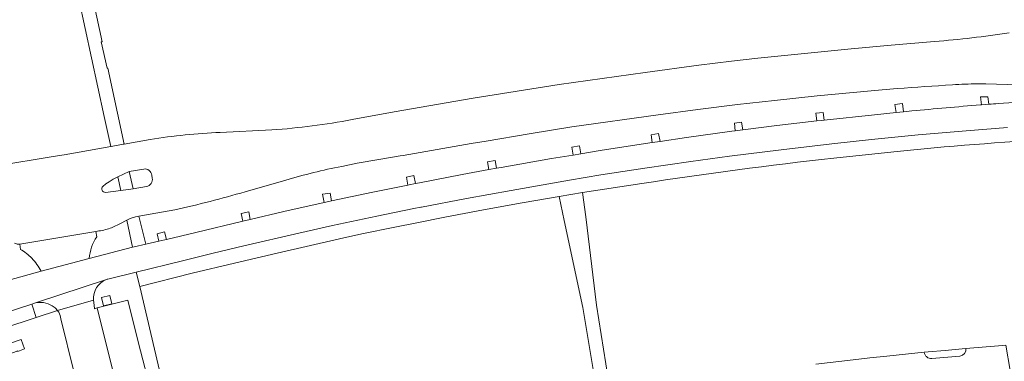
# Model space of a CAD drawing. Extents: x 152048 to 156914, y 461460 to 468786.
# Tile 232 of 256: x 154673 to 154814, y 468211 to 468260. Entities that reach past the tile are written whole.
import ezdxf

# ---------------------------------------------------------------- set-up
doc = ezdxf.new("R2010")
doc.units = 0
doc.header["$LTSCALE"] = 0.75
for name, color, linetype, lineweight in [('B-RO-VH-VERHARDING_ASFALT-GV', 251, 'CONTINUOUS', 18), ('B-RO-VH-VERHARDING_BETONSTRAATSTEEN-GV', 251, 'CONTINUOUS', 18), ('B-RO-VH-VERHARDING_TEGEL-GV', 251, 'CONTINUOUS', 18)]:
    doc.layers.add(name, color=color, linetype=linetype, lineweight=lineweight)

msp = doc.modelspace()

# ---------------------------------------------------------------- linework, layer by layer
at = {"layer": 'B-RO-VH-VERHARDING_ASFALT-GV'}
for points in [[(154814.612, 468257.796, -0.0161914), (154803.933, 468256.573)], [(154814.612, 468257.796, -0.0161914), (154803.933, 468256.573)], [(154798.591, 468249.828, -0.0041803), (154806.481, 468250.367)], [(154798.591, 468249.828, -0.0041803), (154806.481, 468250.367)], [(154806.481, 468250.367, -0.0091543), (154810.084, 468250.52)], [(154806.481, 468250.367, -0.0091543), (154810.084, 468250.52)], [(154810.477, 468247.495, 0.0028562), (154800.658, 468246.623)], [(154810.477, 468247.495, 0.0028562), (154800.658, 468246.623)], [(154813.016, 468247.673, 0.003036), (154811.683, 468247.589)], [(154813.016, 468247.673, 0.003036), (154811.683, 468247.589)], [(154720.52, 468245.378, -0.0273947), (154709.055, 468243.904)], [(154720.52, 468245.378, -0.0273947), (154709.055, 468243.904)], [(154701.643, 468243.551, 0.0264476), (154691.622, 468242.542)], [(154701.643, 468243.551, 0.0264476), (154691.622, 468242.542)], [(154711.025, 468236.711, -0.0241934), (154719.036, 468238.685)], [(154711.025, 468236.711, -0.0241934), (154719.036, 468238.685)], [(154690.698, 468238.303, -0.4307798), (154691.841, 468237.429)], [(154690.698, 468238.303, -0.4307798), (154691.841, 468237.429)], [(154685.231, 468234.964, -0.7214715), (154684.84, 468235.817)], [(154685.231, 468234.964, -0.7214715), (154684.84, 468235.817)], [(154691.914, 468237.001, -0.4018968), (154691.096, 468235.793)], [(154691.914, 468237.001, -0.4018968), (154691.096, 468235.793)], [(154695.133, 468232.452, 0.0148165), (154705.202, 468235.035)], [(154695.133, 468232.452, 0.0148165), (154705.202, 468235.035)], [(154686.48, 468230.065, 0.0283503), (154687.255, 468230.455)], [(154686.48, 468230.065, 0.0283503), (154687.255, 468230.455)], [(154683.818, 468229.366, 0.028752), (154684.761, 468229.515)], [(154683.818, 468229.366, 0.028752), (154684.761, 468229.515)], [(154684.761, 468229.515, 0.0286242), (154685.67, 468229.757)], [(154684.761, 468229.515, 0.0286242), (154685.67, 468229.757)], [(154685.67, 468229.757, 0.0270106), (154686.48, 468230.065)], [(154685.67, 468229.757, 0.0270106), (154686.48, 468230.065)], [(154672.191, 468227.706, 0.157959), (154672.952, 468227.528)], [(154672.191, 468227.706, 0.157959), (154672.952, 468227.528)]]:
    msp.add_lwpolyline(points, format="xyb", dxfattribs=at)
for points in [[(154803.933, 468256.573), (154797.722, 468256.057), (154791.986, 468255.527), (154786.253, 468254.965), (154778.63, 468254.173), (154774.852, 468253.749), (154770.153, 468253.166), (154762.494, 468252.146), (154756.33, 468251.281), (154750.18, 468250.42), (154737.864, 468248.449), (154726.565, 468246.491), (154720.52, 468245.378)], [(154803.933, 468256.573), (154797.722, 468256.057), (154791.986, 468255.527), (154786.253, 468254.965), (154778.63, 468254.173), (154774.852, 468253.749), (154770.153, 468253.166), (154762.494, 468252.146), (154756.33, 468251.281), (154750.18, 468250.42), (154737.864, 468248.449), (154726.565, 468246.491), (154720.52, 468245.378)], [(154719.036, 468238.685), (154721.277, 468239.124), (154724.344, 468239.658), (154727.411, 468240.19), (154727.825, 468240.261), (154737.56, 468241.941), (154739.748, 468242.314), (154745.878, 468243.334), (154752.012, 468244.331), (154764.372, 468246.073), (154770.02, 468246.839), (154775.725, 468247.535), (154781.002, 468248.13), (154787.126, 468248.769), (154794.827, 468249.511), (154798.591, 468249.828)], [(154719.036, 468238.685), (154721.277, 468239.124), (154724.344, 468239.658), (154727.411, 468240.19), (154727.825, 468240.261), (154737.56, 468241.941), (154739.748, 468242.314), (154745.878, 468243.334), (154752.012, 468244.331), (154764.372, 468246.073), (154770.02, 468246.839), (154775.725, 468247.535), (154781.002, 468248.13), (154787.126, 468248.769), (154794.827, 468249.511), (154798.591, 468249.828)], [(154810.084, 468250.52), (154810.685, 468250.525), (154811.287, 468250.508), (154821.973, 468250.154)], [(154810.084, 468250.52), (154810.685, 468250.525), (154811.287, 468250.508), (154821.973, 468250.154)], [(154827.771, 468248.577), (154827.757, 468248.453), (154827.721, 468248.333), (154827.664, 468248.222), (154827.598, 468248.136), (154827.586, 468248.126), (154827.498, 468248.047), (154827.388, 468247.972), (154827.267, 468247.915), (154827.14, 468247.875), (154827.008, 468247.855), (154826.875, 468247.855), (154826.743, 468247.873), (154825.381, 468248.121), (154823.67, 468248.219), (154822.781, 468248.21), (154818.303, 468248.029), (154813.016, 468247.673)], [(154827.771, 468248.577), (154827.757, 468248.453), (154827.721, 468248.333), (154827.664, 468248.222), (154827.598, 468248.136), (154827.586, 468248.126), (154827.498, 468248.047), (154827.388, 468247.972), (154827.267, 468247.915), (154827.14, 468247.875), (154827.008, 468247.855), (154826.875, 468247.855), (154826.743, 468247.873), (154825.381, 468248.121), (154823.67, 468248.219), (154822.781, 468248.21), (154818.303, 468248.029), (154813.016, 468247.673)], [(154811.683, 468247.589), (154810.653, 468247.51), (154810.477, 468247.495)], [(154811.683, 468247.589), (154810.653, 468247.51), (154810.477, 468247.495)], [(154800.658, 468246.623), (154799.499, 468246.508), (154798.419, 468246.4), (154795.307, 468246.09), (154788.111, 468245.305), (154787.749, 468245.266), (154787.06, 468245.186), (154781.319, 468244.517), (154776.451, 468243.908), (154775.393, 468243.776), (154774.875, 468243.711), (154768.391, 468242.814), (154764.617, 468242.26), (154763.501, 468242.096), (154761.938, 468241.866), (154756.029, 468240.941), (154753.269, 468240.485), (154752.164, 468240.302), (154749.088, 468239.794), (154741.874, 468238.542), (154741.217, 468238.422), (154740.126, 468238.223), (154736.269, 468237.518), (154730.194, 468236.344), (154729.608, 468236.225)], [(154800.658, 468246.623), (154799.499, 468246.508), (154798.419, 468246.4), (154795.307, 468246.09), (154788.111, 468245.305), (154787.749, 468245.266), (154787.06, 468245.186), (154781.319, 468244.517), (154776.451, 468243.908), (154775.393, 468243.776), (154774.875, 468243.711), (154768.391, 468242.814), (154764.617, 468242.26), (154763.501, 468242.096), (154761.938, 468241.866), (154756.029, 468240.941), (154753.269, 468240.485), (154752.164, 468240.302), (154749.088, 468239.794), (154741.874, 468238.542), (154741.217, 468238.422), (154740.126, 468238.223), (154736.269, 468237.518), (154730.194, 468236.344), (154729.608, 468236.225)], [(154657.596, 468213.421), (154674.67, 468218.943), (154675.367, 468219.168), (154685.382, 468222.477), (154685.483, 468222.51), (154685.547, 468222.533), (154689.634, 468223.536), (154696.225, 468225.153), (154700.626, 468226.234), (154705.034, 468227.288), (154712.888, 468229.115), (154717.745, 468230.203), (154724.058, 468231.552), (154729.372, 468232.631), (154730.385, 468232.837), (154730.487, 468232.854), (154736.892, 468234.06), (154743.305, 468235.229), (154751.661, 468236.701), (154756.158, 468237.454), (154762.46, 468238.44), (154769.022, 468239.395), (154774.568, 468240.143), (154781.939, 468241.069), (154789.215, 468241.924), (154794.872, 468242.538), (154801.556, 468243.194), (154807.868, 468243.748), (154814.355, 468244.246)], [(154657.596, 468213.421), (154674.67, 468218.943), (154675.367, 468219.168), (154685.382, 468222.477), (154685.483, 468222.51), (154685.547, 468222.533), (154689.634, 468223.536), (154696.225, 468225.153), (154700.626, 468226.234), (154705.034, 468227.288), (154712.888, 468229.115), (154717.745, 468230.203), (154724.058, 468231.552), (154729.372, 468232.631), (154730.385, 468232.837), (154730.487, 468232.854), (154736.892, 468234.06), (154743.305, 468235.229), (154751.661, 468236.701), (154756.158, 468237.454), (154762.46, 468238.44), (154769.022, 468239.395), (154774.568, 468240.143), (154781.939, 468241.069), (154789.215, 468241.924), (154794.872, 468242.538), (154801.556, 468243.194), (154807.868, 468243.748), (154814.355, 468244.246)], [(154709.055, 468243.904), (154701.643, 468243.551)], [(154709.055, 468243.904), (154701.643, 468243.551)], [(154691.622, 468242.542), (154687.893, 468241.879), (154687.772, 468241.856), (154686.054, 468241.523), (154685.975, 468241.508), (154680.905, 468240.623), (154679.308, 468240.354), (154677.71, 468240.09), (154669.632, 468238.774), (154669.34, 468238.737)], [(154691.622, 468242.542), (154687.893, 468241.879), (154687.772, 468241.856), (154686.054, 468241.523), (154685.975, 468241.508), (154680.905, 468240.623), (154679.308, 468240.354), (154677.71, 468240.09), (154669.632, 468238.774), (154669.34, 468238.737)], [(154684.84, 468235.817), (154685.287, 468236.16), (154685.733, 468236.462), (154686.339, 468236.83), (154686.966, 468237.167)], [(154684.84, 468235.817), (154685.287, 468236.16), (154685.733, 468236.462), (154686.339, 468236.83), (154686.966, 468237.167)], [(154686.966, 468237.167), (154688.628, 468237.928), (154690.698, 468238.303)], [(154686.966, 468237.167), (154688.628, 468237.928), (154690.698, 468238.303)], [(154691.841, 468237.429), (154691.914, 468237.001)], [(154691.841, 468237.429), (154691.914, 468237.001)], [(154729.608, 468236.225), (154728.683, 468236.037), (154728.533, 468236.006), (154723.49, 468234.981), (154717.589, 468233.725), (154717.19, 468233.64), (154716.517, 468233.49), (154710.748, 468232.207), (154705.933, 468231.091), (154704.878, 468230.838), (154698.155, 468229.228), (154693.96, 468228.199), (154693.738, 468228.144), (154692.876, 468227.952), (154690.977, 468227.527), (154689.315, 468227.156), (154689.087, 468227.097), (154682.887, 468225.491), (154676.024, 468223.65), (154661.213, 468219.557), (154660.121, 468219.255), (154654.214, 468217.623)], [(154729.608, 468236.225), (154728.683, 468236.037), (154728.533, 468236.006), (154723.49, 468234.981), (154717.589, 468233.725), (154717.19, 468233.64), (154716.517, 468233.49), (154710.748, 468232.207), (154705.933, 468231.091), (154704.878, 468230.838), (154698.155, 468229.228), (154693.96, 468228.199), (154693.738, 468228.144), (154692.876, 468227.952), (154690.977, 468227.527), (154689.315, 468227.156), (154689.087, 468227.097), (154682.887, 468225.491), (154676.024, 468223.65), (154661.213, 468219.557), (154660.121, 468219.255), (154654.214, 468217.623)], [(154691.096, 468235.793), (154689.169, 468235.45), (154687.413, 468235.21), (154685.231, 468234.964)], [(154691.096, 468235.793), (154689.169, 468235.45), (154687.413, 468235.21), (154685.231, 468234.964)], [(154705.202, 468235.035), (154711.025, 468236.711)], [(154705.202, 468235.035), (154711.025, 468236.711)], [(154687.255, 468230.455), (154688.267, 468230.998), (154688.652, 468231.169), (154689.052, 468231.311), (154689.514, 468231.449), (154689.988, 468231.562), (154695.133, 468232.452)], [(154687.255, 468230.455), (154688.267, 468230.998), (154688.652, 468231.169), (154689.052, 468231.311), (154689.514, 468231.449), (154689.988, 468231.562), (154695.133, 468232.452)], [(154672.952, 468227.528), (154683.818, 468229.366)], [(154672.952, 468227.528), (154683.818, 468229.366)]]:
    msp.add_lwpolyline(points, dxfattribs=at)
at = {"layer": 'B-RO-VH-VERHARDING_BETONSTRAATSTEEN-GV'}
for points in [[(154680.522, 468266.901), (154685.043, 468245.847), (154685.975, 468241.508), (154686.054, 468241.523), (154687.772, 468241.856), (154687.893, 468241.879), (154686.943, 468246.293), (154685.551, 468252.762), (154685.438, 468252.738), (154684.612, 468256.523), (154684.737, 468256.545), (154682.448, 468267.179), (154741.39, 468279.388), (154771.439, 468285.613), (154830.938, 468297.921), (154832.477, 468298.239)], [(154680.522, 468266.901), (154685.043, 468245.847), (154685.975, 468241.508), (154686.054, 468241.523), (154687.772, 468241.856), (154687.893, 468241.879), (154686.943, 468246.293), (154685.551, 468252.762), (154685.438, 468252.738), (154684.612, 468256.523), (154684.737, 468256.545), (154682.448, 468267.179), (154741.39, 468279.388), (154771.439, 468285.613), (154830.938, 468297.921), (154832.477, 468298.239)], [(154685.231, 468234.964), (154687.413, 468235.21), (154686.966, 468237.167), (154686.339, 468236.83), (154685.733, 468236.462), (154685.287, 468236.16), (154684.84, 468235.817)], [(154685.231, 468234.964), (154687.413, 468235.21), (154686.966, 468237.167), (154686.339, 468236.83), (154685.733, 468236.462), (154685.287, 468236.16), (154684.84, 468235.817)], [(154690.698, 468238.303), (154688.628, 468237.928), (154689.169, 468235.45)], [(154690.698, 468238.303), (154688.628, 468237.928), (154689.169, 468235.45)], [(154691.914, 468237.001), (154691.841, 468237.429)], [(154691.914, 468237.001), (154691.841, 468237.429)], [(154689.169, 468235.45), (154691.096, 468235.793)], [(154689.169, 468235.45), (154691.096, 468235.793)], [(154683.987, 468228.599), (154683.818, 468229.366), (154672.952, 468227.528), (154673.039, 468226.792)], [(154683.987, 468228.599), (154683.818, 468229.366), (154672.952, 468227.528), (154673.039, 468226.792)], [(154676.024, 468223.65), (154682.887, 468225.491)], [(154676.024, 468223.65), (154682.887, 468225.491)], [(154696.173, 468193.012), (154697.412, 468193.427), (154697.742, 468193.538), (154693.824, 468205.772), (154690.115, 468221.499), (154689.634, 468223.536), (154685.547, 468222.533), (154685.483, 468222.51), (154685.382, 468222.477)], [(154696.173, 468193.012), (154697.412, 468193.427), (154697.742, 468193.538), (154693.824, 468205.772), (154690.115, 468221.499), (154689.634, 468223.536), (154685.547, 468222.533), (154685.483, 468222.51), (154685.382, 468222.477)], [(154685.382, 468222.477), (154675.367, 468219.168)], [(154685.382, 468222.477), (154675.367, 468219.168)], [(154675.367, 468219.168), (154674.67, 468218.943), (154675.284, 468217.012)], [(154675.367, 468219.168), (154674.67, 468218.943), (154675.284, 468217.012)], [(154689.351, 468196.897), (154689.193, 468197.434), (154689.596, 468197.521), (154689.092, 468199.093), (154686.696, 468207.653), (154684.051, 468218.404), (154683.649, 468218.288), (154683.59, 468218.801), (154683.497, 468219.52), (154678.373, 468218.018)], [(154678.373, 468218.018), (154683.497, 468219.52)], [(154689.351, 468196.897), (154689.193, 468197.434), (154689.596, 468197.521), (154689.092, 468199.093), (154686.696, 468207.653), (154684.051, 468218.404), (154683.649, 468218.288), (154683.59, 468218.801), (154683.497, 468219.52), (154678.373, 468218.018)], [(154678.373, 468218.018), (154683.497, 468219.52)], [(154683.497, 468219.52), (154683.59, 468218.801), (154683.649, 468218.288), (154684.051, 468218.404), (154688.437, 468219.51), (154689.343, 468215.827), (154690.242, 468212.25), (154691.508, 468207.31), (154691.915, 468205.785), (154692.912, 468202.268), (154693.963, 468198.762), (154689.596, 468197.521), (154689.193, 468197.434), (154689.351, 468196.897)], [(154683.497, 468219.52), (154683.59, 468218.801), (154683.649, 468218.288), (154684.051, 468218.404), (154688.437, 468219.51), (154689.343, 468215.827), (154690.242, 468212.25), (154691.508, 468207.31), (154691.915, 468205.785), (154692.912, 468202.268), (154693.963, 468198.762), (154689.596, 468197.521), (154689.193, 468197.434), (154689.351, 468196.897)], [(154675.284, 468217.012), (154678.373, 468218.018)], [(154675.284, 468217.012), (154678.373, 468218.018)], [(154678.849, 468216.851), (154680.667, 468209.314), (154681.326, 468206.767), (154681.679, 468205.451), (154682.007, 468204.225), (154682.884, 468201.058), (154683.528, 468198.821)], [(154678.849, 468216.851), (154680.667, 468209.314), (154681.326, 468206.767), (154681.679, 468205.451), (154682.007, 468204.225), (154682.884, 468201.058), (154683.528, 468198.821)], [(154802.448, 468212.049), (154797.107, 468211.507), (154794.676, 468211.243), (154792.255, 468210.98), (154786.942, 468210.363)], [(154802.448, 468212.049), (154797.107, 468211.507), (154794.676, 468211.243), (154792.255, 468210.98), (154786.942, 468210.363)], [(154808.421, 468212.59), (154807.862, 468212.535), (154805.425, 468212.316), (154802.998, 468212.098), (154802.448, 468212.049)], [(154808.421, 468212.59), (154807.862, 468212.535), (154805.425, 468212.316), (154802.998, 468212.098), (154802.448, 468212.049)], [(154815.194, 468207.062), (154814.763, 468209.455), (154814.15, 468213.087), (154813.633, 468213.036), (154808.421, 468212.59)], [(154815.194, 468207.062), (154814.763, 468209.455), (154814.15, 468213.087), (154813.633, 468213.036), (154808.421, 468212.59)], [(154807.522, 468211.513), (154803.541, 468211.157)], [(154803.541, 468211.157), (154807.522, 468211.513)], [(154807.522, 468211.513), (154803.541, 468211.157)], [(154803.541, 468211.157), (154807.522, 468211.513)]]:
    msp.add_lwpolyline(points, dxfattribs=at)
for points in [[(154811.683, 468247.589), (154811.564, 468248.669), (154810.514, 468248.64), (154810.653, 468247.51)], [(154811.683, 468247.589), (154811.564, 468248.669), (154810.514, 468248.64), (154810.653, 468247.51)], [(154798.419, 468246.4), (154799.499, 468246.508), (154799.348, 468247.668), (154798.251, 468247.526)], [(154798.419, 468246.4), (154799.499, 468246.508), (154799.348, 468247.668), (154798.251, 468247.526)], [(154788.111, 468245.305), (154787.984, 468246.415), (154786.932, 468246.293), (154787.06, 468245.186), (154787.749, 468245.266)], [(154788.111, 468245.305), (154787.984, 468246.415), (154786.932, 468246.293), (154787.06, 468245.186), (154787.749, 468245.266)], [(154775.393, 468243.776), (154776.451, 468243.908), (154776.291, 468245.017), (154775.287, 468244.857)], [(154775.393, 468243.776), (154776.451, 468243.908), (154776.291, 468245.017), (154775.287, 468244.857)], [(154764.617, 468242.26), (154764.414, 468243.399), (154763.369, 468243.185), (154763.501, 468242.096)], [(154764.617, 468242.26), (154764.414, 468243.399), (154763.369, 468243.185), (154763.501, 468242.096)], [(154753.269, 468240.485), (154753.077, 468241.648), (154751.99, 468241.451), (154752.164, 468240.302)], [(154753.269, 468240.485), (154753.077, 468241.648), (154751.99, 468241.451), (154752.164, 468240.302)], [(154740.126, 468238.223), (154741.217, 468238.422), (154740.99, 468239.536), (154739.934, 468239.331)], [(154740.126, 468238.223), (154741.217, 468238.422), (154740.99, 468239.536), (154739.934, 468239.331)], [(154688.628, 468237.928), (154686.966, 468237.167), (154687.413, 468235.21), (154689.169, 468235.45)], [(154688.628, 468237.928), (154686.966, 468237.167), (154687.413, 468235.21), (154689.169, 468235.45)], [(154728.683, 468236.037), (154729.608, 468236.225), (154729.377, 468237.393), (154728.302, 468237.144), (154728.533, 468236.006)], [(154728.683, 468236.037), (154729.608, 468236.225), (154729.377, 468237.393), (154728.302, 468237.144), (154728.533, 468236.006)], [(154716.517, 468233.49), (154717.19, 468233.64), (154717.589, 468233.725), (154717.41, 468234.863), (154716.302, 468234.697)], [(154716.517, 468233.49), (154717.19, 468233.64), (154717.589, 468233.725), (154717.41, 468234.863), (154716.302, 468234.697)], [(154755.641, 468205.882), (154757.507, 468206.174), (154755.499, 468218.801), (154753.986, 468231.461), (154753.495, 468234.938), (154750.193, 468234.359), (154750.899, 468230.919), (154753.542, 468218.458)], [(154755.641, 468205.882), (154757.507, 468206.174), (154755.499, 468218.801), (154753.986, 468231.461), (154753.495, 468234.938), (154750.193, 468234.359), (154750.899, 468230.919), (154753.542, 468218.458)], [(154688.267, 468230.998), (154689.087, 468227.097), (154689.315, 468227.156), (154690.977, 468227.527), (154689.988, 468231.562), (154689.514, 468231.449), (154689.052, 468231.311), (154688.652, 468231.169)], [(154688.267, 468230.998), (154689.087, 468227.097), (154689.315, 468227.156), (154690.977, 468227.527), (154689.988, 468231.562), (154689.514, 468231.449), (154689.052, 468231.311), (154688.652, 468231.169)], [(154705.933, 468231.091), (154705.734, 468232.19), (154704.658, 468231.941), (154704.878, 468230.838)], [(154705.933, 468231.091), (154705.734, 468232.19), (154704.658, 468231.941), (154704.878, 468230.838)], [(154693.96, 468228.199), (154693.673, 468229.288), (154692.611, 468229.033), (154692.876, 468227.952), (154693.738, 468228.144)], [(154693.96, 468228.199), (154693.673, 468229.288), (154692.611, 468229.033), (154692.876, 468227.952), (154693.738, 468228.144)], [(154689.596, 468197.521), (154693.963, 468198.762), (154692.912, 468202.268), (154691.915, 468205.785), (154691.508, 468207.31), (154690.242, 468212.25), (154689.343, 468215.827), (154688.437, 468219.51), (154684.051, 468218.404), (154686.696, 468207.653), (154689.092, 468199.093)], [(154689.596, 468197.521), (154693.963, 468198.762), (154692.912, 468202.268), (154691.915, 468205.785), (154691.508, 468207.31), (154690.242, 468212.25), (154689.343, 468215.827), (154688.437, 468219.51), (154684.051, 468218.404), (154686.696, 468207.653), (154689.092, 468199.093)], [(154684.668, 468219.888), (154685.834, 468220.17), (154686.116, 468219.002), (154684.949, 468218.721)], [(154684.668, 468219.888), (154685.834, 468220.17), (154686.116, 468219.002), (154684.949, 468218.721)]]:
    msp.add_lwpolyline(points, close=True, dxfattribs=at)
for points in [[(154691.841, 468237.429, 0.4307798), (154690.698, 468238.303)], [(154691.841, 468237.429, 0.4307798), (154690.698, 468238.303)], [(154684.84, 468235.817, 0.7214715), (154685.231, 468234.964)], [(154684.84, 468235.817, 0.7214715), (154685.231, 468234.964)], [(154691.096, 468235.793, 0.4018968), (154691.914, 468237.001)], [(154691.096, 468235.793, 0.4018968), (154691.914, 468237.001)], [(154682.887, 468225.491, -0.1312335), (154683.987, 468228.599)], [(154682.887, 468225.491, -0.1312335), (154683.987, 468228.599)], [(154673.039, 468226.792, -0.0356561), (154673.899, 468226.217)], [(154673.039, 468226.792, -0.0356561), (154673.899, 468226.217)], [(154673.899, 468226.217, -0.036232), (154674.67, 468225.525)], [(154673.899, 468226.217, -0.036232), (154674.67, 468225.525)], [(154674.67, 468225.525, -0.0369375), (154675.411, 468224.64)], [(154674.67, 468225.525, -0.0369375), (154675.411, 468224.64)], [(154675.411, 468224.64, -0.0369623), (154676.024, 468223.65)], [(154675.411, 468224.64, -0.0369623), (154676.024, 468223.65)], [(154685.382, 468222.477, 0.3350246), (154683.497, 468219.52)], [(154683.497, 468219.52, -0.3350246), (154685.382, 468222.477)], [(154685.382, 468222.477, 0.3350246), (154683.497, 468219.52)], [(154683.497, 468219.52, -0.3350246), (154685.382, 468222.477)], [(154676.683, 468219.097, 0.0995822), (154675.367, 468219.168)], [(154675.367, 468219.168, -0.0995822), (154676.683, 468219.097)], [(154676.683, 468219.097, 0.0995822), (154675.367, 468219.168)], [(154675.367, 468219.168, -0.0995822), (154676.683, 468219.097)], [(154677.87, 468218.524, 0.0987395), (154676.683, 468219.097)], [(154676.683, 468219.097, -0.0987395), (154677.87, 468218.524)], [(154677.87, 468218.524, 0.0987395), (154676.683, 468219.097)], [(154676.683, 468219.097, -0.0987395), (154677.87, 468218.524)], [(154678.373, 468218.018, 0.0723512), (154677.87, 468218.524)], [(154677.87, 468218.524, -0.0723512), (154678.373, 468218.018)], [(154678.373, 468218.018, 0.0723512), (154677.87, 468218.524)], [(154677.87, 468218.524, -0.0723512), (154678.373, 468218.018)], [(154678.373, 468218.018, -0.0258963), (154678.527, 468217.786)], [(154678.373, 468218.018, -0.0258963), (154678.527, 468217.786)], [(154678.527, 468217.786, -0.1007415), (154678.849, 468216.851)], [(154678.527, 468217.786, -0.1007415), (154678.849, 468216.851)], [(154802.571, 468211.681, -0.0953552), (154802.448, 468212.049)], [(154802.448, 468212.049, 0.0953552), (154802.571, 468211.681)], [(154802.571, 468211.681, -0.0953552), (154802.448, 468212.049)], [(154802.448, 468212.049, 0.0953552), (154802.571, 468211.681)], [(154808.421, 468212.59, -0.4129778), (154807.522, 468211.513)], [(154807.522, 468211.513, 0.4129778), (154808.421, 468212.59)], [(154808.421, 468212.59, -0.4129778), (154807.522, 468211.513)], [(154807.522, 468211.513, 0.4129778), (154808.421, 468212.59)], [(154802.822, 468211.384, -0.09514), (154802.571, 468211.681)], [(154802.571, 468211.681, 0.09514), (154802.822, 468211.384)], [(154802.822, 468211.384, -0.09514), (154802.571, 468211.681)], [(154802.571, 468211.681, 0.09514), (154802.822, 468211.384)], [(154803.16, 468211.202, -0.0956249), (154802.822, 468211.384)], [(154802.822, 468211.384, 0.0956249), (154803.16, 468211.202)], [(154803.16, 468211.202, -0.0956249), (154802.822, 468211.384)], [(154802.822, 468211.384, 0.0956249), (154803.16, 468211.202)], [(154803.541, 468211.157, -0.0921288), (154803.16, 468211.202)], [(154803.16, 468211.202, 0.0921288), (154803.541, 468211.157)], [(154803.541, 468211.157, -0.0921288), (154803.16, 468211.202)], [(154803.16, 468211.202, 0.0921288), (154803.541, 468211.157)]]:
    msp.add_lwpolyline(points, format="xyb", dxfattribs=at)
at = {"layer": 'B-RO-VH-VERHARDING_TEGEL-GV'}
for points in [[(154814.355, 468244.246), (154807.868, 468243.748), (154801.556, 468243.194), (154794.872, 468242.538), (154789.215, 468241.924), (154781.939, 468241.069), (154774.568, 468240.143), (154769.022, 468239.395), (154762.46, 468238.44), (154756.158, 468237.454), (154751.661, 468236.701), (154743.305, 468235.229), (154736.892, 468234.06), (154730.487, 468232.854), (154730.385, 468232.837), (154729.372, 468232.631), (154724.058, 468231.552), (154717.745, 468230.203), (154712.888, 468229.115), (154705.034, 468227.288), (154700.626, 468226.234), (154696.225, 468225.153), (154689.634, 468223.536), (154690.115, 468221.499), (154697.628, 468223.381), (154703.702, 468224.831), (154709.782, 468226.254), (154718.707, 468228.301), (154721.932, 468229.013), (154726.666, 468229.996), (154729.781, 468230.61), (154733.803, 468231.403), (154739.348, 468232.449), (154744.901, 468233.45), (154750.193, 468234.359), (154753.495, 468234.938)], [(154814.355, 468244.246), (154807.868, 468243.748), (154801.556, 468243.194), (154794.872, 468242.538), (154789.215, 468241.924), (154781.939, 468241.069), (154774.568, 468240.143), (154769.022, 468239.395), (154762.46, 468238.44), (154756.158, 468237.454), (154751.661, 468236.701), (154743.305, 468235.229), (154736.892, 468234.06), (154730.487, 468232.854), (154730.385, 468232.837), (154729.372, 468232.631), (154724.058, 468231.552), (154717.745, 468230.203), (154712.888, 468229.115), (154705.034, 468227.288), (154700.626, 468226.234), (154696.225, 468225.153), (154689.634, 468223.536), (154690.115, 468221.499), (154697.628, 468223.381), (154703.702, 468224.831), (154709.782, 468226.254), (154718.707, 468228.301), (154721.932, 468229.013), (154726.666, 468229.996), (154729.781, 468230.61), (154733.803, 468231.403), (154739.348, 468232.449), (154744.901, 468233.45), (154750.193, 468234.359), (154753.495, 468234.938)], [(154789.478, 468239.849), (154798.089, 468240.789)], [(154789.478, 468239.849), (154798.089, 468240.789)], [(154753.495, 468234.938), (154761.99, 468236.232)], [(154753.495, 468234.938), (154761.99, 468236.232)]]:
    msp.add_lwpolyline(points, dxfattribs=at)
for points in [[(154798.089, 468240.789, -0.0098295), (154821.19, 468242.63)], [(154798.089, 468240.789, -0.0098295), (154821.19, 468242.63)], [(154761.99, 468236.232, -0.0110951), (154789.478, 468239.849)], [(154761.99, 468236.232, -0.0110951), (154789.478, 468239.849)]]:
    msp.add_lwpolyline(points, format="xyb", dxfattribs=at)
for points in [[(154669.313, 468215.067), (154670.534, 468215.465), (154675.284, 468217.012), (154674.67, 468218.943), (154657.596, 468213.421), (154657.444, 468213.313), (154657.342, 468213.158), (154657.304, 468212.982), (154657.301, 468212.809), (154658.306, 468211.483)], [(154669.313, 468215.067), (154670.534, 468215.465), (154675.284, 468217.012), (154674.67, 468218.943), (154657.596, 468213.421), (154657.444, 468213.313), (154657.342, 468213.158), (154657.304, 468212.982), (154657.301, 468212.809), (154658.306, 468211.483)], [(154670.534, 468215.465), (154669.313, 468215.067), (154670.069, 468212.82), (154668.541, 468212.278), (154670.303, 468206.602), (154674.07, 468207.919), (154673.792, 468208.685), (154672.833, 468208.223), (154670.898, 468207.593), (154670.569, 468208.46), (154670.679, 468208.511), (154669.759, 468211.16), (154672.66, 468212.27), (154672.692, 468212.178), (154673.621, 468212.528), (154673.14, 468213.882), (154671.318, 468213.25)], [(154670.534, 468215.465), (154669.313, 468215.067), (154670.069, 468212.82), (154668.541, 468212.278), (154670.303, 468206.602), (154674.07, 468207.919), (154673.792, 468208.685), (154672.833, 468208.223), (154670.898, 468207.593), (154670.569, 468208.46), (154670.679, 468208.511), (154669.759, 468211.16), (154672.66, 468212.27), (154672.692, 468212.178), (154673.621, 468212.528), (154673.14, 468213.882), (154671.318, 468213.25)]]:
    msp.add_lwpolyline(points, close=True, dxfattribs=at)

doc.saveas('drawing.dxf')
